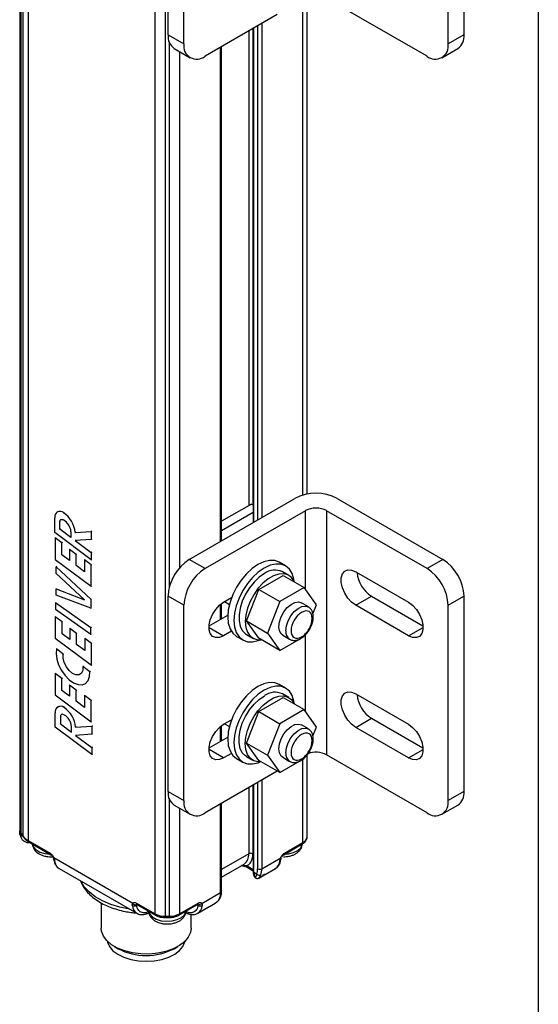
# Model space of a CAD drawing. Header units: inches. Extents: x 0.2 to 10.8, y 0.2 to 8.2.
# Tile 16 of 24: x 9.5 to 10.8, y 3.7 to 6. Entities that reach past the tile are written whole.
import ezdxf

# ---------------------------------------------------------------- set-up
doc = ezdxf.new("R2010")
doc.units = ezdxf.units.IN
doc.header["$MEASUREMENT"] = 0
doc.layers.add('TEXT', color=140, linetype='Continuous', lineweight=25)

msp = doc.modelspace()

# ---------------------------------------------------------------- linework, layer by layer
for p, q in [((9.5358, 6.8852), (9.5358, 4.1491)), ((9.5389, 4.2959), (9.5389, 6.8697)), ((9.5433, 6.8622), (9.5433, 4.1375)), ((9.5555, 6.8511), (9.5555, 4.1264)), ((9.8526, 3.955), (9.8526, 6.6796)), ((9.8773, 3.949), (9.8773, 6.6737)), ((9.8832, 6.012), (9.8832, 6.4692)), ((10.576, 6.4692), (10.576, 6.012)), ((9.9203, 5.9906), (9.9203, 6.4478)), ((10.5389, 5.9906), (10.5389, 6.4478)), ((10.199, 4.9348), (10.199, 6.0875)), ((10.2092, 4.9371), (10.2092, 6.0978)), ((10.4894, 5.962), (10.2543, 6.0977)), ((10.1389, 6.0596), (9.9698, 5.962)), ((10.1028, 6.0388), (10.1028, 4.8824)), ((10.0719, 6.0209), (10.0719, 4.9103)), ((10.0818, 6.0267), (10.0818, 4.912)), ((10.0822, 6.0269), (10.0822, 4.8705)), ((10.0843, 4.8717), (10.0843, 6.0281)), ((10.0929, 6.0331), (10.0929, 4.8767)), ((9.8832, 6.012), (9.9203, 5.9906)), ((9.8854, 5.9962), (9.8854, 4.7169)), ((10.576, 6.012), (10.5389, 5.9906)), ((9.8977, 5.9799), (9.9348, 5.9585)), ((9.9102, 5.9727), (9.9102, 4.7649)), ((10.0063, 4.8267), (10.0063, 5.9831)), ((10.0084, 4.8279), (10.0084, 5.9843)), ((10.5244, 5.9585), (10.5615, 5.9799)), ((9.9327, 4.7842), (10.1801, 4.927)), ((10.0783, 4.914), (10.0084, 4.8736)), ((10.0783, 4.914), (10.0822, 4.9117)), ((10.2791, 4.927), (10.5265, 4.7842)), ((9.6255, 4.8961), (9.6239, 4.8952)), ((9.64, 4.8947), (9.6384, 4.8937)), ((10.2049, 4.8984), (9.9698, 4.7627)), ((10.0084, 4.8522), (10.0822, 4.8948)), ((10.2049, 4.7143), (10.2049, 4.8984)), ((10.4894, 4.7627), (10.2543, 4.8984)), ((10.2543, 4.8984), (10.2543, 4.3269)), ((9.6178, 4.8476), (9.6178, 4.8815)), ((9.6298, 4.8722), (9.6314, 4.8732)), ((9.6298, 4.8554), (9.6298, 4.8722)), ((9.7032, 4.7836), (9.6178, 4.8476)), ((9.6298, 4.8554), (9.6314, 4.8563)), ((9.6559, 4.8358), (9.6298, 4.8554)), ((9.6559, 4.8489), (9.6559, 4.8358)), ((9.6656, 4.8476), (9.7032, 4.85)), ((9.6672, 4.8485), (9.6656, 4.8476)), ((9.7048, 4.8509), (9.7032, 4.85)), ((9.7032, 4.85), (9.7032, 4.831)), ((9.6186, 4.8347), (9.6201, 4.8356)), ((9.6186, 4.8347), (9.6186, 4.7845)), ((9.6343, 4.823), (9.6186, 4.8347)), ((9.6359, 4.8239), (9.6343, 4.823)), ((9.6343, 4.7949), (9.6343, 4.823)), ((9.7032, 4.831), (9.6655, 4.8286)), ((9.6655, 4.8286), (9.7032, 4.8003)), ((9.7048, 4.832), (9.7032, 4.831)), ((9.6343, 4.7949), (9.6359, 4.7958)), ((9.6523, 4.7816), (9.6343, 4.7949)), ((9.6523, 4.8076), (9.6538, 4.8085)), ((9.6523, 4.8076), (9.6523, 4.7816)), ((9.668, 4.7959), (9.6523, 4.8076)), ((9.668, 4.7959), (9.6696, 4.7968)), ((9.668, 4.7699), (9.668, 4.7959)), ((9.7048, 4.8013), (9.7032, 4.8003)), ((9.7032, 4.8003), (9.7032, 4.7836)), ((9.6186, 4.7845), (9.7033, 4.7217)), ((9.668, 4.7699), (9.6696, 4.7708)), ((9.6875, 4.7836), (9.6891, 4.7844)), ((9.6875, 4.7836), (9.6875, 4.7555)), ((9.7033, 4.7719), (9.6875, 4.7836)), ((9.7032, 4.7836), (9.7048, 4.7845)), ((9.7033, 4.7719), (9.7048, 4.7728)), ((9.7033, 4.7217), (9.7033, 4.7719)), ((9.9698, 4.7627), (9.9327, 4.7842)), ((10.1583, 4.769), (10.1436, 4.7775)), ((10.5265, 4.7842), (10.4894, 4.7627)), ((9.6212, 4.7672), (9.6228, 4.7682)), ((9.6215, 4.7511), (9.6212, 4.7672)), ((9.6212, 4.7672), (9.702, 4.691)), ((9.6879, 4.6897), (9.6215, 4.7511)), ((9.6875, 4.7555), (9.668, 4.7699)), ((10.0953, 4.714), (10.1525, 4.747)), ((10.166, 4.7468), (10.1511, 4.7554)), ((10.1525, 4.747), (10.2019, 4.7184)), ((10.3224, 4.7556), (10.4461, 4.6841)), ((9.6212, 4.7155), (9.6228, 4.7164)), ((9.6212, 4.7008), (9.6212, 4.7155)), ((9.6212, 4.7155), (9.6879, 4.6897)), ((9.7033, 4.7217), (9.7048, 4.7226)), ((10.0667, 4.6404), (10.0953, 4.714)), ((10.0953, 4.714), (10.1448, 4.6855)), ((10.2019, 4.7184), (10.1448, 4.6855)), ((10.2305, 4.6778), (10.2019, 4.7184)), ((9.6196, 4.6827), (9.6212, 4.6836)), ((9.702, 4.6239), (9.6196, 4.6827)), ((9.6196, 4.6827), (9.6196, 4.6679)), ((9.702, 4.6703), (9.6212, 4.7008)), ((9.702, 4.691), (9.7036, 4.6919)), ((9.702, 4.691), (9.702, 4.6703)), ((9.9203, 4.677), (9.8832, 4.6984)), ((9.8832, 4.2412), (9.8832, 4.6984)), ((10.0063, 4.6445), (10.0063, 4.6795)), ((10.0084, 4.6457), (10.0084, 4.6811)), ((10.0131, 4.6841), (10.0318, 4.6949)), ((10.0154, 4.6855), (10.0267, 4.6789)), ((10.1448, 4.6855), (10.1162, 4.6118)), ((10.1888, 4.6847), (10.1952, 4.6827)), ((10.2116, 4.6733), (10.1952, 4.6827)), ((10.3224, 4.677), (10.3595, 4.6984)), ((10.3595, 4.6984), (10.48, 4.6289)), ((10.5389, 4.677), (10.576, 4.6984)), ((10.576, 4.6984), (10.576, 4.2412)), ((9.6196, 4.6679), (9.702, 4.6091)), ((9.702, 4.6703), (9.7036, 4.6712)), ((9.9203, 4.2198), (9.9203, 4.677)), ((10.2224, 4.6568), (10.2305, 4.6778)), ((10.4461, 4.6056), (10.3224, 4.677)), ((10.5389, 4.2198), (10.5389, 4.677)), ((9.6191, 4.65), (9.6201, 4.6506)), ((9.6191, 4.65), (9.6191, 4.5999)), ((9.6349, 4.6383), (9.6191, 4.65)), ((9.6359, 4.6389), (9.6349, 4.6383)), ((9.6349, 4.6102), (9.6349, 4.6383)), ((9.9792, 4.6289), (10.0229, 4.6541)), ((10.0667, 4.6404), (10.1162, 4.6118)), ((10.0953, 4.5997), (10.0667, 4.6404)), ((9.6349, 4.6102), (9.6359, 4.6108)), ((9.6528, 4.5969), (9.6349, 4.6102)), ((9.6528, 4.6229), (9.6538, 4.6235)), ((9.6528, 4.6229), (9.6528, 4.5969)), ((9.6685, 4.6112), (9.6528, 4.6229)), ((9.6685, 4.6112), (9.6696, 4.6118)), ((9.6685, 4.5852), (9.6685, 4.6112)), ((9.7036, 4.6248), (9.702, 4.6239)), ((9.702, 4.6091), (9.702, 4.6239)), ((9.702, 4.6091), (9.7036, 4.61)), ((9.979, 4.6252), (10.0131, 4.6056)), ((10.0314, 4.6161), (10.0131, 4.6056)), ((10.0665, 4.6088), (10.0813, 4.6002)), ((10.1162, 4.6118), (10.1448, 4.5712)), ((10.4461, 4.6056), (10.4801, 4.6252)), ((9.6191, 4.5999), (9.7038, 4.537)), ((9.6685, 4.5852), (9.6696, 4.5858)), ((9.6881, 4.5989), (9.6891, 4.5994)), ((9.6881, 4.5989), (9.6881, 4.5708)), ((9.7038, 4.5872), (9.6881, 4.5989)), ((9.7038, 4.5872), (9.7048, 4.5878)), ((9.7038, 4.537), (9.7038, 4.5872)), ((10.0436, 4.6042), (10.0582, 4.5958)), ((10.1448, 4.5712), (10.0953, 4.5997)), ((10.1448, 4.5712), (10.191, 4.5978)), ((10.1515, 4.6069), (10.1678, 4.5975)), ((10.1971, 4.6013), (10.2019, 4.6041)), ((10.2049, 4.4285), (10.2049, 4.6078)), ((9.6219, 4.5752), (9.6235, 4.5761)), ((9.6377, 4.5624), (9.6219, 4.5752)), ((9.6377, 4.5624), (9.6393, 4.5633)), ((9.6881, 4.5708), (9.6685, 4.5852)), ((9.6186, 4.5172), (9.6201, 4.5181)), ((9.6186, 4.5172), (9.6186, 4.4671)), ((9.6343, 4.5055), (9.6186, 4.5172)), ((9.6854, 4.5343), (9.6838, 4.5334)), ((9.7002, 4.5216), (9.6838, 4.5334)), ((9.7002, 4.5216), (9.7018, 4.5225)), ((9.7038, 4.537), (9.7048, 4.5376)), ((9.6359, 4.5064), (9.6343, 4.5055)), ((9.6343, 4.4774), (9.6343, 4.5055)), ((9.6886, 4.4934), (9.6902, 4.4943)), ((9.6343, 4.4774), (9.6359, 4.4783)), ((9.6523, 4.4641), (9.6343, 4.4774)), ((9.6523, 4.4901), (9.6538, 4.491)), ((9.6523, 4.4901), (9.6523, 4.4641)), ((9.668, 4.4784), (9.6523, 4.4901)), ((9.668, 4.4784), (9.6696, 4.4793)), ((9.668, 4.4525), (9.668, 4.4784)), ((10.1583, 4.4833), (10.1436, 4.4917)), ((9.6186, 4.4671), (9.7033, 4.4042)), ((9.668, 4.4525), (9.6696, 4.4533)), ((9.6875, 4.438), (9.668, 4.4525)), ((9.6875, 4.4661), (9.6891, 4.467)), ((9.6875, 4.4661), (9.6875, 4.438)), ((9.7033, 4.4544), (9.6875, 4.4661)), ((9.7033, 4.4544), (9.7048, 4.4553)), ((9.7033, 4.4042), (9.7033, 4.4544)), ((10.0953, 4.4283), (10.1525, 4.4613)), ((10.166, 4.4611), (10.1511, 4.4696)), ((10.1525, 4.4613), (10.2019, 4.4327)), ((10.3224, 4.4698), (10.4461, 4.3984)), ((9.619, 4.3915), (9.619, 4.4255)), ((9.6267, 4.44), (9.6251, 4.4391)), ((9.6412, 4.4386), (9.6396, 4.4377)), ((10.0667, 4.3546), (10.0953, 4.4283)), ((10.0953, 4.4283), (10.1448, 4.3997)), ((10.2019, 4.4327), (10.1448, 4.3997)), ((10.2305, 4.392), (10.2019, 4.4327)), ((9.631, 4.4162), (9.6326, 4.4171)), ((9.631, 4.4162), (9.631, 4.3993)), ((9.7033, 4.4042), (9.7048, 4.4051)), ((10.0131, 4.3984), (10.0318, 4.4092)), ((10.3224, 4.3912), (10.3595, 4.4127)), ((10.3595, 4.4127), (10.48, 4.3431)), ((9.7043, 4.3275), (9.619, 4.3915)), ((9.631, 4.3993), (9.6326, 4.4003)), ((9.631, 4.3993), (9.6571, 4.3797)), ((9.6571, 4.3797), (9.6571, 4.3928)), ((9.6667, 4.3915), (9.7043, 4.3939)), ((9.6683, 4.3925), (9.6667, 4.3915)), ((9.7059, 4.3949), (9.7043, 4.3939)), ((9.7043, 4.3939), (9.7043, 4.375)), ((10.0063, 4.3588), (10.0063, 4.3937)), ((10.0084, 4.3599), (10.0084, 4.3953)), ((10.0154, 4.3997), (10.0267, 4.3932)), ((10.1448, 4.3997), (10.1162, 4.3261)), ((10.1888, 4.3989), (10.1952, 4.3969)), ((10.2116, 4.3875), (10.1952, 4.3969)), ((10.2224, 4.3711), (10.2305, 4.392)), ((10.4461, 4.3198), (10.3224, 4.3912)), ((9.7043, 4.375), (9.6667, 4.3726)), ((9.6667, 4.3726), (9.7043, 4.3443)), ((9.7059, 4.3759), (9.7043, 4.375)), ((9.9792, 4.3431), (10.0229, 4.3684)), ((9.7059, 4.3452), (9.7043, 4.3443)), ((9.7043, 4.3443), (9.7043, 4.3275)), ((10.0131, 4.3198), (9.979, 4.3394)), ((10.0667, 4.3546), (10.1162, 4.3261)), ((10.0953, 4.314), (10.0667, 4.3546)), ((10.4461, 4.3198), (10.4801, 4.3394)), ((9.7059, 4.3284), (9.7043, 4.3275)), ((10.0314, 4.3304), (10.0131, 4.3198)), ((10.0436, 4.3185), (10.0582, 4.31)), ((10.0665, 4.323), (10.0813, 4.3144)), ((10.1448, 4.2854), (10.0953, 4.314)), ((10.1162, 4.3261), (10.1448, 4.2854)), ((10.1448, 4.2854), (10.191, 4.3121)), ((10.1515, 4.3212), (10.1678, 4.3117)), ((10.1971, 4.3156), (10.2019, 4.3184)), ((10.199, 4.1217), (10.199, 4.3167)), ((10.2092, 4.136), (10.2092, 4.327)), ((10.4894, 4.1912), (10.2543, 4.3269)), ((9.5389, 4.1439), (9.5389, 4.2959)), ((10.1389, 4.2888), (9.9698, 4.1912)), ((10.1028, 4.268), (10.1028, 4.0605)), ((9.8832, 4.2412), (9.9203, 4.2198)), ((10.0719, 4.2502), (10.0719, 4.0955)), ((10.0818, 4.2559), (10.0818, 4.0955)), ((10.0822, 4.2561), (10.0822, 4.054)), ((10.0843, 4.0512), (10.0843, 4.2573)), ((10.0929, 4.2623), (10.0929, 4.0605)), ((10.576, 4.2412), (10.5389, 4.2198)), ((9.8854, 4.2254), (9.8854, 3.949)), ((9.8977, 4.2092), (9.9348, 4.1878)), ((9.9102, 4.202), (9.9102, 3.955)), ((10.0063, 4.0048), (10.0063, 4.2123)), ((10.0084, 4.0076), (10.0084, 4.2135)), ((10.5244, 4.1878), (10.5615, 4.2092)), ((9.5364, 4.1446), (9.5361, 4.1491)), ((9.5406, 4.1419), (9.5433, 4.1375)), ((9.5412, 4.1395), (9.544, 4.1351)), ((9.5555, 4.1264), (9.6073, 4.0965)), ((9.557, 4.1232), (9.6088, 4.0933)), ((10.154, 4.0933), (10.1975, 4.1185)), ((10.1554, 4.0965), (10.199, 4.1217)), ((9.8004, 3.9794), (9.6159, 4.0859)), ((10.0719, 4.0955), (10.0084, 4.0588)), ((10.1028, 4.0605), (10.1469, 4.0859)), ((9.6281, 4.0611), (9.81, 3.9561)), ((10.0084, 4.041), (10.061, 4.0714)), ((10.0554, 4.0682), (10.0684, 4.0637)), ((10.0668, 4.067), (10.0559, 4.0689)), ((10.0822, 4.0581), (10.0668, 4.067)), ((10.0683, 4.0638), (10.0822, 4.0557)), ((10.1104, 4.0471), (10.1347, 4.0611)), ((10.0905, 4.0476), (10.0843, 4.0512)), ((10.0952, 4.0383), (10.1076, 4.0455)), ((10.0953, 4.0384), (10.0952, 4.0383)), ((10.0953, 4.0384), (10.1077, 4.0456)), ((10.1077, 4.0456), (10.1076, 4.0455)), ((9.9623, 3.9794), (10.0063, 4.0048)), ((9.7269, 3.9804), (9.7269, 3.9212)), ((9.809, 3.9801), (9.8526, 3.955)), ((9.8094, 3.9746), (9.8119, 3.9761)), ((9.8096, 3.9769), (9.8099, 3.9772)), ((9.8104, 3.9769), (9.854, 3.9518)), ((9.9087, 3.9518), (9.9523, 3.9769)), ((9.9102, 3.955), (9.9537, 3.9801)), ((9.9508, 3.9761), (9.9534, 3.9746)), ((9.9528, 3.9772), (9.9531, 3.9769)), ((9.9528, 3.9561), (9.977, 3.9701)), ((9.9814, 3.9726), (9.9937, 3.9798)), ((9.9815, 3.9727), (9.9939, 3.9798)), ((9.9937, 3.9798), (9.9939, 3.9798)), ((9.81, 3.9561), (9.8092, 3.9565)), ((9.8319, 3.9557), (9.8403, 3.9561)), ((9.8854, 3.949), (9.8773, 3.949)), ((9.8773, 3.9461), (9.8773, 3.949)), ((9.8773, 3.9461), (9.8854, 3.9461)), ((9.8854, 3.9461), (9.8854, 3.949)), ((9.9369, 3.9212), (9.9369, 3.9535)), ((9.7576, 3.8783), (9.7663, 3.8733)), ((9.8975, 3.8733), (9.9061, 3.8783)), ((9.9227, 3.889), (9.9232, 3.8913))]:
    msp.add_line(p, q)
at = {"flags": 128}
for points in [[(9.6298, 4.8722), (9.6299, 4.8737), (9.6302, 4.875), (9.6308, 4.8761), (9.6315, 4.877), (9.6324, 4.8776), (9.6335, 4.8779), (9.6346, 4.8779), (9.6359, 4.8777)], [(10.1436, 4.7775), (10.1329, 4.7815), (10.1207, 4.7819), (10.1074, 4.7789), (10.0936, 4.7725), (10.0798, 4.763), (10.0665, 4.7507), (10.0543, 4.7361), (10.0436, 4.7197), (10.0348, 4.7023), (10.0282, 4.6844), (10.0242, 4.6667), (10.0229, 4.65), (10.0242, 4.6349), (10.0282, 4.6219), (10.0348, 4.6115), (10.0436, 4.6042), (10.0436, 4.6042)], [(10.1784, 4.733), (10.1776, 4.7384), (10.1736, 4.7514), (10.1671, 4.7617), (10.1583, 4.769), (10.1475, 4.773), (10.1353, 4.7735), (10.122, 4.7705), (10.1082, 4.7641), (10.0944, 4.7545), (10.0812, 4.7422), (10.0689, 4.7276), (10.0582, 4.7113), (10.0494, 4.6938), (10.0429, 4.6759), (10.0389, 4.6583), (10.0375, 4.6416)], [(10.1088, 4.7512), (10.0963, 4.7425), (10.0844, 4.7312), (10.0736, 4.7177), (10.0643, 4.7027), (10.0569, 4.6867), (10.0519, 4.6706), (10.0493, 4.6549), (10.0493, 4.6405), (10.0519, 4.6279), (10.0569, 4.6176), (10.0643, 4.6102), (10.0665, 4.6088)], [(10.1791, 4.7317), (10.1783, 4.7332), (10.1721, 4.7421), (10.1637, 4.748), (10.1536, 4.7506), (10.1422, 4.7499), (10.1299, 4.7458), (10.1174, 4.7386), (10.1052, 4.7286), (10.0937, 4.7161), (10.0836, 4.7017), (10.0752, 4.6862), (10.069, 4.67), (10.0651, 4.6541), (10.0638, 4.6389)], [(10.3224, 4.677), (10.3128, 4.6841), (10.304, 4.6938), (10.2967, 4.7054), (10.2914, 4.7178), (10.2887, 4.7301), (10.2887, 4.7413), (10.2914, 4.7505), (10.2967, 4.7568), (10.304, 4.7599), (10.3128, 4.7595), (10.3224, 4.7556)], [(10.0131, 4.6056), (10.0035, 4.6016), (9.9947, 4.6012), (9.9874, 4.6043), (9.9821, 4.6107), (9.9794, 4.6198), (9.9794, 4.631), (9.9821, 4.6433), (9.9874, 4.6557), (9.9947, 4.6673), (10.0035, 4.677), (10.0131, 4.6841)], [(10.1515, 4.6069), (10.1478, 4.6099), (10.1438, 4.6172), (10.1424, 4.6269), (10.1438, 4.6383), (10.1478, 4.6502), (10.1541, 4.6616), (10.1621, 4.6715), (10.1711, 4.6791), (10.1803, 4.6836), (10.1888, 4.6847)], [(10.4461, 4.6841), (10.4557, 4.677), (10.4645, 4.6673), (10.4718, 4.6557), (10.4771, 4.6433), (10.4798, 4.631), (10.4798, 4.6198), (10.4771, 4.6107), (10.4718, 4.6043), (10.4645, 4.6012), (10.4557, 4.6016), (10.4461, 4.6056)], [(10.1588, 4.6175), (10.1601, 4.6288), (10.1641, 4.6407), (10.1704, 4.6522), (10.1784, 4.6621), (10.1874, 4.6697), (10.1966, 4.6742), (10.2052, 4.6752), (10.2116, 4.6732)], [(10.0375, 4.6416), (10.0389, 4.6264), (10.0429, 4.6134), (10.0494, 4.6031), (10.0582, 4.5958), (10.0689, 4.5918), (10.0812, 4.5913), (10.0944, 4.5943), (10.0991, 4.5961)], [(10.0638, 4.6389), (10.0651, 4.6253), (10.069, 4.6138), (10.0752, 4.6049), (10.0836, 4.599), (10.0937, 4.5964), (10.101, 4.5964)], [(9.6219, 4.5752), (9.6208, 4.5638), (9.6225, 4.5509), (9.6268, 4.5374), (9.6334, 4.5243), (9.6419, 4.5123), (9.6517, 4.5025), (9.6621, 4.4953), (9.6724, 4.4914), (9.6819, 4.4911), (9.6899, 4.4942), (9.6959, 4.5007), (9.6994, 4.51), (9.7002, 4.5216)], [(9.6838, 4.5334), (9.6833, 4.5245), (9.6802, 4.5178), (9.6747, 4.5142), (9.6675, 4.5141), (9.6596, 4.5175), (9.6518, 4.524), (9.645, 4.5329), (9.64, 4.543), (9.6375, 4.5533), (9.6377, 4.5624)], [(10.1436, 4.4917), (10.1329, 4.4957), (10.1207, 4.4962), (10.1074, 4.4932), (10.0936, 4.4868), (10.0798, 4.4772), (10.0665, 4.4649), (10.0543, 4.4503), (10.0436, 4.434), (10.0348, 4.4165), (10.0282, 4.3986), (10.0242, 4.381), (10.0229, 4.3643), (10.0242, 4.3491), (10.0282, 4.3361), (10.0348, 4.3258), (10.0436, 4.3185), (10.0436, 4.3185)], [(10.1785, 4.4462), (10.1776, 4.4526), (10.1736, 4.4656), (10.1671, 4.476), (10.1583, 4.4833), (10.1475, 4.4873), (10.1353, 4.4877), (10.122, 4.4847), (10.1082, 4.4783), (10.0944, 4.4688), (10.0812, 4.4565), (10.0689, 4.4419), (10.0582, 4.4255), (10.0494, 4.4081), (10.0429, 4.3902), (10.0389, 4.3725), (10.0375, 4.3558)], [(10.3224, 4.3912), (10.3128, 4.3984), (10.304, 4.4081), (10.2967, 4.4196), (10.2914, 4.4321), (10.2887, 4.4444), (10.2887, 4.4556), (10.2914, 4.4647), (10.2967, 4.4711), (10.304, 4.4742), (10.3128, 4.4738), (10.3224, 4.4698)], [(10.0665, 4.323), (10.0643, 4.3244), (10.0569, 4.3318), (10.0519, 4.3421), (10.0493, 4.3547), (10.0493, 4.3692), (10.0519, 4.3848), (10.0569, 4.401), (10.0643, 4.4169), (10.0736, 4.4319), (10.0844, 4.4454), (10.0963, 4.4568), (10.1088, 4.4654)], [(10.0638, 4.3532), (10.0651, 4.3683), (10.069, 4.3843), (10.0752, 4.4004), (10.0836, 4.416), (10.0937, 4.4303), (10.1052, 4.4428), (10.1174, 4.4529), (10.1299, 4.4601), (10.1422, 4.4642), (10.1536, 4.4649), (10.1637, 4.4622), (10.1721, 4.4563), (10.1783, 4.4474), (10.1791, 4.4459)], [(9.6371, 4.4216), (9.6358, 4.4219), (9.6347, 4.4218), (9.6336, 4.4215), (9.6327, 4.4209), (9.632, 4.42), (9.6314, 4.4189), (9.6311, 4.4176), (9.631, 4.4162)], [(10.0131, 4.3198), (10.0035, 4.3159), (9.9947, 4.3154), (9.9874, 4.3185), (9.9821, 4.3249), (9.9794, 4.3341), (9.9794, 4.3452), (9.9821, 4.3575), (9.9874, 4.37), (9.9947, 4.3815), (10.0035, 4.3913), (10.0131, 4.3984)], [(10.1515, 4.3212), (10.1478, 4.3242), (10.1438, 4.3315), (10.1424, 4.3412), (10.1438, 4.3525), (10.1478, 4.3644), (10.1541, 4.3758), (10.1621, 4.3858), (10.1711, 4.3933), (10.1803, 4.3978), (10.1888, 4.3989)], [(10.1588, 4.3318), (10.1601, 4.3431), (10.1641, 4.355), (10.1704, 4.3664), (10.1784, 4.3764), (10.1874, 4.3839), (10.1966, 4.3884), (10.2052, 4.3895), (10.2116, 4.3875)], [(10.4461, 4.3984), (10.4557, 4.3913), (10.4645, 4.3815), (10.4718, 4.37), (10.4771, 4.3575), (10.4798, 4.3452), (10.4798, 4.3341), (10.4771, 4.3249), (10.4718, 4.3185), (10.4645, 4.3154), (10.4557, 4.3159), (10.4461, 4.3198)], [(10.0375, 4.3558), (10.0389, 4.3407), (10.0429, 4.3277), (10.0494, 4.3173), (10.0582, 4.31), (10.0689, 4.306), (10.0812, 4.3056), (10.0944, 4.3086), (10.0991, 4.3104)], [(10.101, 4.3107), (10.0937, 4.3106), (10.0836, 4.3133), (10.0752, 4.3192), (10.069, 4.3281), (10.0651, 4.3396), (10.0638, 4.3532)], [(9.5655, 4.1183), (9.5679, 4.1113), (9.574, 4.1047), (9.5832, 4.0994), (9.5947, 4.0958), (9.6068, 4.0945)], [(10.1559, 4.0945), (10.1649, 4.0953), (10.1768, 4.0983), (10.1867, 4.1032), (10.1937, 4.1096), (10.197, 4.1169), (10.1973, 4.1183)], [(9.7929, 3.9659), (9.7702, 3.9704), (9.7488, 3.9768), (9.7294, 3.985), (9.7123, 3.9949), (9.6981, 4.0061), (9.687, 4.0184), (9.6793, 4.0315)], [(9.8377, 3.9612), (9.8401, 3.9542), (9.8462, 3.9475), (9.8554, 3.9422), (9.8669, 3.9387), (9.8797, 3.9373), (9.8927, 3.9381), (9.9046, 3.9412), (9.9145, 3.9461), (9.9215, 3.9524), (9.9248, 3.9597), (9.925, 3.9612)], [(9.9369, 3.9212), (9.9354, 3.9111), (9.9302, 3.9), (9.9215, 3.8896), (9.9096, 3.8804), (9.8948, 3.8726), (9.8777, 3.8666), (9.859, 3.8626), (9.8394, 3.8607), (9.8194, 3.861), (9.7999, 3.8634), (9.7816, 3.868), (9.765, 3.8744), (9.7509, 3.8826), (9.7397, 3.8921), (9.7319, 3.9027), (9.7276, 3.914), (9.7269, 3.9212)], [(9.7405, 3.8913), (9.7411, 3.8886), (9.7459, 3.8783), (9.7541, 3.8686), (9.7655, 3.8602), (9.7797, 3.8532), (9.796, 3.8481), (9.8137, 3.8449), (9.8322, 3.8438), (9.8507, 3.845), (9.8684, 3.8482), (9.8846, 3.8534), (9.8987, 3.8605), (9.91, 3.869), (9.9181, 3.8786), (9.9227, 3.889)]]:
    msp.add_lwpolyline(points, dxfattribs=at)
for centre, radius, start, end in [((9.9175, 6.0082), 0.0345, 173.7012, 234.9867), ((10.5427, 6.0078), 0.0336, 304.0564, 7.2558), ((9.9504, 5.9857), 0.0306, 170.786, 309.2033), ((10.5087, 5.9857), 0.0306, 230.7967, 9.214), ((10.2296, 4.8315), 0.1076, 62.6097, 117.3903), ((9.6304, 4.8838), 0.0128, 50.9948, 190.4042), ((9.6036, 4.8422), 0.0622, 4.9786, 55.9382), ((10.2296, 4.8507), 0.0538, 62.6097, 117.3903), ((9.6276, 4.8545), 0.0246, 34.9411, 70.4157), ((9.624, 4.8473), 0.0319, 2.7498, 41.7415), ((9.9906, 4.6935), 0.1076, 122.6055, 177.3945), ((10.4686, 4.6935), 0.1076, 2.6055, 57.3945), ((10.0277, 4.6721), 0.1076, 122.6055, 177.3945), ((10.1335, 4.7171), 0.0421, 65.3276, 125.9828), ((10.3987, 4.7604), 0.0734, 185.2777, 237.7294), ((10.4315, 4.6721), 0.1076, 2.6055, 57.3945), ((10.1802, 4.6151), 0.0216, 173.6059, 234.1962), ((10.1335, 4.4314), 0.0421, 65.3276, 125.9828), ((10.3987, 4.4747), 0.0734, 185.2777, 237.7294), ((9.6316, 4.4278), 0.0128, 50.9948, 190.4042), ((9.6048, 4.3861), 0.0622, 4.9786, 55.9382), ((9.6288, 4.3984), 0.0246, 34.9411, 70.4157), ((9.6252, 4.3913), 0.0319, 2.7498, 41.7415), ((10.2294, 4.2781), 0.0549, 62.9549, 110.2128), ((10.1802, 4.3294), 0.0216, 173.6059, 234.1962), ((9.9175, 4.2374), 0.0345, 173.7012, 234.9867), ((10.5427, 4.237), 0.0336, 304.0564, 7.2558), ((9.9504, 4.2149), 0.0306, 170.786, 309.2033), ((10.5087, 4.2149), 0.0306, 230.7967, 9.214), ((9.5449, 4.1418), 0.00434, 179.2532, 211.9482), ((9.572, 4.1569), 0.0347, 214.0652, 241.5715), ((9.5477, 4.1374), 0.00433, 179.2489, 212.2543), ((9.5589, 4.126), 0.00336, 172.7442, 235.9436), ((10.1917, 4.1377), 0.0176, 294.3747, 354.3053), ((10.1956, 4.1213), 0.00345, 305.0133, 6.2987), ((9.6106, 4.0961), 0.00335, 172.7199, 236.1872), ((9.6406, 4.0804), 0.0231, 184.0727, 236.9707), ((10.0462, 4.0926), 0.0259, 305.0133, 6.2988), ((10.0769, 4.0859), 0.0108, 62.6097, 117.3903), ((10.1221, 4.0804), 0.0231, 303.0293, 355.9273), ((10.152, 4.0962), 0.00345, 304.9099, 6.3081), ((10.0979, 4.07), 0.0108, 242.6097, 297.3903), ((10.067, 4.0597), 0.0359, 336.9586, 1.2561), ((10.0857, 4.0544), 0.00352, 185.6948, 245.6253), ((9.9704, 4.004), 0.0359, 336.9586, 1.2561), ((10.0049, 4.008), 0.00352, 294.3747, 354.3052), ((9.8228, 3.9755), 0.0233, 184.2352, 234.5343), ((9.8124, 3.9797), 0.00345, 173.7013, 234.9867), ((9.9504, 3.9797), 0.00336, 304.0563, 7.2557), ((9.9402, 3.9754), 0.0231, 303.0293, 355.9273), ((9.856, 3.9546), 0.00344, 173.6507, 235.5429), ((9.8763, 3.9995), 0.0505, 241.9597, 271.1442), ((9.8864, 3.9995), 0.0505, 268.8559, 298.0402), ((9.9069, 3.9545), 0.00334, 303.2586, 7.3354), ((9.8319, 3.9997), 0.1424, 242.5738, 297.4316)]:
    msp.add_arc(centre, radius, start, end)
for points, knots in [([(10.1711, 4.6175), (10.1711, 4.6251), (10.1737, 4.6339), (10.183, 4.6499), (10.1893, 4.6566), (10.2024, 4.6642), (10.2087, 4.6648), (10.218, 4.6594), (10.2206, 4.6537), (10.2206, 4.6385), (10.218, 4.6297), (10.2087, 4.6137), (10.2024, 4.607), (10.1893, 4.5994), (10.183, 4.5988), (10.1737, 4.6042), (10.1711, 4.6099), (10.1711, 4.6175)], [0, 0, 0, 0, 0.125, 0.125, 0.25, 0.25, 0.375, 0.375, 0.5, 0.5, 0.625, 0.625, 0.75, 0.75, 0.875, 0.875, 1, 1, 1, 1]), ([(10.2148, 4.6209), (10.2167, 4.6247), (10.2194, 4.6299), (10.2217, 4.6377), (10.223, 4.6441), (10.2234, 4.6514), (10.2224, 4.6584), (10.2199, 4.665), (10.2162, 4.6703), (10.2128, 4.6722), (10.2114, 4.6729)], [0, 0, 0, 0, 0.191954, 0.26573, 0.386663, 0.508591, 0.637595, 0.77084, 0.908802, 1, 1, 1, 1]), ([(10.1676, 4.598), (10.1685, 4.5974), (10.1716, 4.5952), (10.1781, 4.5943), (10.1859, 4.5954), (10.1932, 4.5985), (10.1994, 4.6026), (10.2046, 4.6074), (10.2099, 4.6132), (10.2129, 4.618), (10.2148, 4.6209)], [0, 0, 0, 0, 0.0633019, 0.2151529, 0.368179, 0.5063196, 0.6392853, 0.7402136, 0.8473454, 1, 1, 1, 1]), ([(10.1711, 4.3318), (10.1711, 4.3393), (10.1737, 4.3481), (10.183, 4.3642), (10.1893, 4.3708), (10.2024, 4.3784), (10.2087, 4.379), (10.218, 4.3737), (10.2206, 4.3679), (10.2206, 4.3528), (10.218, 4.344), (10.2087, 4.3279), (10.2024, 4.3213), (10.1893, 4.3137), (10.183, 4.3131), (10.1737, 4.3184), (10.1711, 4.3242), (10.1711, 4.3318)], [0, 0, 0, 0, 0.125, 0.125, 0.25, 0.25, 0.375, 0.375, 0.5, 0.5, 0.625, 0.625, 0.75, 0.75, 0.875, 0.875, 1, 1, 1, 1]), ([(10.2148, 4.3351), (10.2167, 4.3389), (10.2194, 4.3441), (10.2217, 4.352), (10.223, 4.3584), (10.2234, 4.3656), (10.2224, 4.3727), (10.2199, 4.3792), (10.2162, 4.3845), (10.2128, 4.3864), (10.2114, 4.3872)], [0, 0, 0, 0, 0.191954, 0.26573, 0.386663, 0.508591, 0.637595, 0.77084, 0.908802, 1, 1, 1, 1]), ([(10.1676, 4.3122), (10.1685, 4.3116), (10.1716, 4.3095), (10.1781, 4.3086), (10.1859, 4.3096), (10.1932, 4.3127), (10.1994, 4.3169), (10.2046, 4.3216), (10.2099, 4.3274), (10.2129, 4.3323), (10.2148, 4.3351)], [0, 0, 0, 0, 0.0633019, 0.2151529, 0.368179, 0.5063196, 0.6392853, 0.7402136, 0.8473454, 1, 1, 1, 1]), ([(9.5362, 4.1497), (9.536, 4.1473), (9.5358, 4.1439), (9.5365, 4.1407), (9.5367, 4.1398)], [0, 0, 0, 0, 0.7223119, 1, 1, 1, 1]), ([(9.5362, 4.1426), (9.5362, 4.1429), (9.5362, 4.1434), (9.5362, 4.144), (9.5363, 4.1444), (9.5364, 4.1446)], [0, 0, 0, 0, 0.329852, 0.659859, 1, 1, 1, 1]), ([(9.5366, 4.1399), (9.5365, 4.1402), (9.5364, 4.1409), (9.5363, 4.1418), (9.5362, 4.1423), (9.5362, 4.1426)], [0, 0, 0, 0, 0.33401, 0.662971, 1, 1, 1, 1]), ([(9.5364, 4.1446), (9.5364, 4.1447), (9.5365, 4.1449), (9.5367, 4.1451), (9.5369, 4.1452), (9.5373, 4.1452), (9.5379, 4.1448), (9.5386, 4.1442), (9.5389, 4.1439)], [0, 0, 0, 0, 0.113977, 0.230293, 0.349795, 0.473261, 0.735043, 1, 1, 1, 1]), ([(9.5411, 4.139), (9.541, 4.139), (9.5402, 4.1392), (9.539, 4.14), (9.5376, 4.1414), (9.5367, 4.143), (9.5365, 4.1441), (9.5364, 4.1446)], [0, 0, 0, 0, 0.047715, 0.304306, 0.5539805, 0.7878001, 1, 1, 1, 1]), ([(9.5432, 4.1363), (9.5432, 4.1363), (9.5425, 4.1362), (9.5412, 4.1363), (9.5394, 4.1367), (9.538, 4.1375), (9.537, 4.1386), (9.5367, 4.1395), (9.5366, 4.1399)], [0, 0, 0, 0, 0.012962, 0.21037, 0.407777, 0.605185, 0.802592, 1, 1, 1, 1]), ([(9.5367, 4.1398), (9.5367, 4.1395), (9.537, 4.1368), (9.5389, 4.1323), (9.5429, 4.1267), (9.549, 4.1229), (9.5546, 4.1214), (9.5578, 4.122), (9.5585, 4.1221)], [0, 0, 0, 0, 0.02962, 0.238552, 0.455866, 0.691193, 0.936736, 1, 1, 1, 1]), ([(9.5389, 4.1439), (9.5391, 4.1437), (9.5395, 4.1434), (9.54, 4.1427), (9.5404, 4.1421), (9.5406, 4.1419)], [0, 0, 0, 0, 0.332943, 0.665237, 1, 1, 1, 1]), ([(9.5412, 4.1398), (9.5411, 4.1399), (9.5405, 4.1403), (9.5398, 4.1412), (9.5392, 4.1425), (9.539, 4.1434), (9.5389, 4.1439)], [0, 0, 0, 0, 0.122658, 0.424405, 0.719072, 1, 1, 1, 1]), ([(9.5441, 4.1352), (9.5456, 4.1331), (9.5487, 4.1289), (9.5535, 4.1251), (9.5566, 4.1235), (9.5571, 4.1233)], [0, 0, 0, 0, 0.462046, 0.92493, 1, 1, 1, 1]), ([(10.1974, 4.1186), (10.1985, 4.1192), (10.2016, 4.1209), (10.2053, 4.1247), (10.2086, 4.1299), (10.209, 4.134), (10.2092, 4.136)], [0, 0, 0, 0, 0.159012, 0.433407, 0.7185, 1, 1, 1, 1]), ([(9.5658, 4.1197), (9.5657, 4.1181), (9.5656, 4.1137), (9.5686, 4.1067), (9.574, 4.1), (9.5808, 4.0951), (9.5876, 4.0919), (9.5945, 4.0898), (9.6016, 4.0886), (9.608, 4.088), (9.6118, 4.0885), (9.6131, 4.0886)], [0, 0, 0, 0, 0.076637, 0.220006, 0.367629, 0.506364, 0.625923, 0.722027, 0.832171, 0.942209, 1, 1, 1, 1]), ([(10.1536, 4.0883), (10.1577, 4.0885), (10.1635, 4.0888), (10.1715, 4.0908), (10.1778, 4.093), (10.1844, 4.0967), (10.1903, 4.1016), (10.1947, 4.108), (10.1973, 4.1144), (10.197, 4.1184), (10.1969, 4.1198)], [0, 0, 0, 0, 0.191534, 0.266282, 0.389376, 0.514708, 0.648328, 0.785873, 0.927503, 1, 1, 1, 1]), ([(9.6073, 4.0965), (9.6077, 4.0963), (9.6083, 4.0959), (9.6094, 4.0951), (9.6104, 4.0942), (9.6113, 4.0933), (9.6127, 4.0916), (9.6144, 4.0892), (9.6154, 4.087), (9.6159, 4.0859)], [0, 0, 0, 0, 0.100742, 0.200056, 0.299052, 0.39885, 0.500544, 0.749527, 1, 1, 1, 1]), ([(9.6088, 4.0933), (9.6088, 4.0933), (9.6091, 4.0932), (9.6098, 4.0926), (9.6109, 4.0916), (9.6121, 4.0903), (9.6128, 4.0891), (9.6132, 4.0885)], [0, 0, 0, 0, 0.014753, 0.274857, 0.481333, 0.708578, 1, 1, 1, 1]), ([(9.6143, 4.0863), (9.6146, 4.0854), (9.6152, 4.0837), (9.6155, 4.0823), (9.6156, 4.0816)], [0, 0, 0, 0, 0.498163, 1, 1, 1, 1]), ([(9.6159, 4.0859), (9.6154, 4.0859), (9.6145, 4.0858), (9.6144, 4.0862), (9.6144, 4.0863)], [0, 0, 0, 0, 0.574107, 1, 1, 1, 1]), ([(9.6176, 4.0788), (9.6171, 4.0792), (9.6159, 4.08), (9.6157, 4.0811), (9.6157, 4.0816)], [0, 0, 0, 0, 0.536554, 1, 1, 1, 1]), ([(9.6157, 4.0815), (9.6161, 4.0794), (9.6169, 4.0747), (9.62, 4.0685), (9.624, 4.0634), (9.6275, 4.0617), (9.6288, 4.0611)], [0, 0, 0, 0, 0.234152, 0.524858, 0.827937, 1, 1, 1, 1]), ([(9.6159, 4.0859), (9.6161, 4.0854), (9.6164, 4.0844), (9.6168, 4.0829), (9.6172, 4.0815), (9.6174, 4.0801), (9.6176, 4.0792), (9.6176, 4.0788)], [0, 0, 0, 0, 0.198461, 0.395919, 0.594162, 0.794955, 1, 1, 1, 1]), ([(10.0668, 4.067), (10.0674, 4.0672), (10.0686, 4.0677), (10.0702, 4.0686), (10.0717, 4.0697), (10.0736, 4.0713), (10.0758, 4.0737), (10.078, 4.0772), (10.0797, 4.0811), (10.0809, 4.0856), (10.0817, 4.0903), (10.0818, 4.0938), (10.0818, 4.0955)], [0, 0, 0, 0, 0.061825, 0.1234929, 0.1851828, 0.2470736, 0.3734706, 0.5000441, 0.6264411, 0.7530147, 0.8764635, 1, 1, 1, 1]), ([(10.1341, 4.0612), (10.1356, 4.062), (10.1394, 4.064), (10.1437, 4.07), (10.1464, 4.0762), (10.1468, 4.0804), (10.1469, 4.0816)], [0, 0, 0, 0, 0.201151, 0.5395435, 0.8745736, 1, 1, 1, 1]), ([(10.1451, 4.0788), (10.1452, 4.0792), (10.1453, 4.0801), (10.1456, 4.0815), (10.1459, 4.0829), (10.1463, 4.0844), (10.1467, 4.0854), (10.1469, 4.0859)], [0, 0, 0, 0, 0.205048, 0.405843, 0.604085, 0.801542, 1, 1, 1, 1]), ([(10.1451, 4.0788), (10.1457, 4.0792), (10.1468, 4.08), (10.147, 4.0811), (10.1471, 4.0817)], [0, 0, 0, 0, 0.535452, 1, 1, 1, 1]), ([(10.1469, 4.0859), (10.147, 4.0863), (10.1474, 4.0872), (10.1481, 4.0885), (10.1488, 4.0898), (10.1496, 4.091), (10.1509, 4.0927), (10.1528, 4.0948), (10.1546, 4.096), (10.1554, 4.0965)], [0, 0, 0, 0, 0.100742, 0.200056, 0.299052, 0.39885, 0.500544, 0.749527, 1, 1, 1, 1]), ([(10.1469, 4.0859), (10.1474, 4.0859), (10.1483, 4.0858), (10.1483, 4.0862), (10.1484, 4.0863)], [0, 0, 0, 0, 0.570975, 1, 1, 1, 1]), ([(10.1471, 4.0816), (10.1473, 4.0823), (10.1475, 4.0837), (10.1481, 4.0855), (10.1485, 4.0863)], [0, 0, 0, 0, 0.501868, 1, 1, 1, 1]), ([(10.1495, 4.0885), (10.1501, 4.0893), (10.1508, 4.0905), (10.152, 4.0918), (10.153, 4.0927), (10.1537, 4.0932), (10.154, 4.0933), (10.154, 4.0933)], [0, 0, 0, 0, 0.383529, 0.533433, 0.765059, 0.988745, 1, 1, 1, 1]), ([(10.0824, 4.0541), (10.0824, 4.0528), (10.0823, 4.0494), (10.0834, 4.0447), (10.0853, 4.0418), (10.086, 4.0407)], [0, 0, 0, 0, 0.251698, 0.685784, 1, 1, 1, 1]), ([(10.0905, 4.0476), (10.0903, 4.0471), (10.09, 4.0462), (10.0895, 4.0448), (10.089, 4.0434), (10.0886, 4.0421), (10.0881, 4.0409), (10.0877, 4.0399), (10.0875, 4.0394), (10.0874, 4.0391)], [0, 0, 0, 0, 0.112962, 0.236042, 0.369098, 0.512139, 0.665028, 0.82762, 1, 1, 1, 1]), ([(10.1, 4.0456), (10.0994, 4.0453), (10.0987, 4.045), (10.097, 4.0448), (10.0961, 4.0448), (10.0942, 4.0452), (10.0933, 4.0456), (10.0917, 4.0465), (10.091, 4.047), (10.0905, 4.0476)], [0, 0, 0, 0, 0.25, 0.25, 0.5, 0.5, 0.75, 0.75, 1, 1, 1, 1]), ([(10.1, 4.0456), (10.0998, 4.0452), (10.0994, 4.0443), (10.0988, 4.0432), (10.0982, 4.0421), (10.0976, 4.0411), (10.0971, 4.0403), (10.0965, 4.0395), (10.0959, 4.0389), (10.0955, 4.0386), (10.0953, 4.0384)], [0, 0, 0, 0, 0.115136, 0.232607, 0.352675, 0.475585, 0.601568, 0.730836, 0.863586, 1, 1, 1, 1]), ([(10.1053, 4.0452), (10.1056, 4.0455), (10.1061, 4.0461), (10.1068, 4.0467), (10.1067, 4.0469), (10.1067, 4.047)], [0, 0, 0, 0, 0.306436, 0.625194, 1, 1, 1, 1]), ([(10.1101, 4.0473), (10.11, 4.0473), (10.1092, 4.047), (10.1085, 4.0468), (10.1069, 4.0472), (10.1085, 4.0468), (10.1091, 4.0469), (10.1098, 4.0472), (10.1098, 4.0472)], [0, 0, 0, 0, 0.076553, 0.457842, 0.535291, 0.61274, 0.994029, 1, 1, 1, 1]), ([(10.1077, 4.0456), (10.1082, 4.0458), (10.1092, 4.0464), (10.1102, 4.047), (10.1104, 4.0471), (10.1104, 4.0471)], [0, 0, 0, 0, 0.416043, 0.856056, 1, 1, 1, 1]), ([(9.6784, 4.032), (9.6799, 4.0281), (9.6833, 4.0197), (9.6918, 4.0078), (9.7028, 3.9964), (9.716, 3.9864), (9.731, 3.9777), (9.7471, 3.9705), (9.7644, 3.9647), (9.781, 3.9606), (9.7962, 3.9582), (9.8052, 3.9569), (9.8096, 3.9567), (9.8096, 3.9567)], [0, 0, 0, 0, 0.095476, 0.20549, 0.316471, 0.427084, 0.536259, 0.643076, 0.746055, 0.852108, 0.929187, 0.999931, 1, 1, 1, 1]), ([(9.9939, 3.9798), (9.9945, 3.9803), (9.9959, 3.9811), (9.9976, 3.9825), (9.9992, 3.984), (10.0006, 3.9854), (10.0017, 3.9869), (10.0027, 3.9884), (10.0032, 3.9894), (10.0035, 3.9899)], [0, 0, 0, 0, 0.155592, 0.306433, 0.452801, 0.594997, 0.733353, 0.868225, 1, 1, 1, 1]), ([(9.9948, 3.9809), (9.9971, 3.9826), (10.0018, 3.986), (10.0043, 3.9903), (10.0055, 3.9926)], [0, 0, 0, 0, 0.494209, 1, 1, 1, 1]), ([(10.0035, 3.9899), (10.0041, 3.9904), (10.0051, 3.9911), (10.0053, 3.9922), (10.0054, 3.9926)], [0, 0, 0, 0, 0.624069, 1, 1, 1, 1]), ([(10.0055, 3.9925), (10.0064, 3.9948), (10.008, 3.9993), (10.0083, 4.0049), (10.0084, 4.0077)], [0, 0, 0, 0, 0.501778, 1, 1, 1, 1]), ([(9.7995, 3.9738), (9.7995, 3.9742), (9.7994, 3.975), (9.7994, 3.9762), (9.7996, 3.9774), (9.7999, 3.9784), (9.8003, 3.979), (9.8004, 3.9794)], [0, 0, 0, 0, 0.2050479, 0.4058428, 0.6040852, 0.8015418, 1, 1, 1, 1]), ([(9.8094, 3.9746), (9.8088, 3.9742), (9.8081, 3.9738), (9.8064, 3.9731), (9.8054, 3.9729), (9.8035, 3.9728), (9.8025, 3.9728), (9.8008, 3.9732), (9.8001, 3.9734), (9.7995, 3.9738)], [0, 0, 0, 0, 0.25, 0.25, 0.5, 0.5, 0.75, 0.75, 1, 1, 1, 1]), ([(9.8004, 3.9794), (9.8006, 3.9796), (9.801, 3.9801), (9.8016, 3.9806), (9.8023, 3.981), (9.8031, 3.9813), (9.8045, 3.9815), (9.8064, 3.9814), (9.8081, 3.9805), (9.809, 3.9801)], [0, 0, 0, 0, 0.1007419, 0.2000561, 0.2990521, 0.3988501, 0.5005437, 0.7495267, 1, 1, 1, 1]), ([(9.8004, 3.9794), (9.8009, 3.9787), (9.8016, 3.9781), (9.8031, 3.9771), (9.804, 3.9767), (9.8058, 3.9762), (9.8067, 3.9761), (9.8083, 3.9763), (9.8091, 3.9765), (9.8096, 3.9769)], [0, 0, 0, 0, 0.25, 0.25, 0.5, 0.5, 0.75, 0.75, 1, 1, 1, 1]), ([(9.8387, 3.9606), (9.8359, 3.9593), (9.8291, 3.9563), (9.8198, 3.9576), (9.8122, 3.9636), (9.8103, 3.971), (9.8094, 3.9746)], [0, 0, 0, 0, 0.1975765, 0.4706988, 0.743821, 1, 1, 1, 1]), ([(9.8095, 3.9773), (9.8095, 3.9773), (9.8096, 3.9773), (9.8102, 3.977), (9.8104, 3.9769)], [0, 0, 0, 0, 0.5075951, 1, 1, 1, 1]), ([(9.9534, 3.9746), (9.9524, 3.971), (9.9505, 3.9636), (9.9429, 3.9576), (9.9336, 3.9563), (9.9269, 3.9593), (9.9241, 3.9606)], [0, 0, 0, 0, 0.256179, 0.5293012, 0.8024235, 1, 1, 1, 1]), ([(9.9523, 3.9769), (9.9525, 3.977), (9.953, 3.9773), (9.9533, 3.9773), (9.9532, 3.9773), (9.9532, 3.9773)], [0, 0, 0, 0, 0.432425, 0.894442, 1, 1, 1, 1]), ([(9.9623, 3.9794), (9.9612, 3.9779), (9.9596, 3.9769), (9.9561, 3.976), (9.9544, 3.9761), (9.9531, 3.9769)], [0, 0, 0, 0, 0.5, 0.5, 1, 1, 1, 1]), ([(9.9632, 3.9738), (9.9626, 3.9734), (9.9619, 3.9732), (9.9602, 3.9728), (9.9592, 3.9728), (9.9573, 3.9729), (9.9564, 3.9731), (9.9547, 3.9738), (9.9539, 3.9742), (9.9534, 3.9746)], [0, 0, 0, 0, 0.25, 0.25, 0.5, 0.5, 0.75, 0.75, 1, 1, 1, 1]), ([(9.9537, 3.9801), (9.9541, 3.9803), (9.9548, 3.9807), (9.9558, 3.9811), (9.9568, 3.9813), (9.9578, 3.9815), (9.9592, 3.9815), (9.9609, 3.981), (9.9618, 3.9799), (9.9623, 3.9794)], [0, 0, 0, 0, 0.100742, 0.200056, 0.299052, 0.39885, 0.500544, 0.749527, 1, 1, 1, 1]), ([(9.9623, 3.9794), (9.9625, 3.979), (9.9628, 3.9784), (9.9631, 3.9774), (9.9633, 3.9762), (9.9633, 3.975), (9.9633, 3.9742), (9.9632, 3.9738)], [0, 0, 0, 0, 0.1984612, 0.3959192, 0.5941617, 0.7949551, 1, 1, 1, 1]), ([(9.977, 3.9701), (9.9772, 3.9702), (9.9782, 3.9707), (9.9797, 3.9717), (9.9809, 3.9724), (9.9815, 3.9727)], [0, 0, 0, 0, 0.150076, 0.586877, 1, 1, 1, 1]), ([(9.9939, 3.9798), (9.9942, 3.9801), (9.9946, 3.9803), (9.9948, 3.9809), (9.9948, 3.981)], [0, 0, 0, 0, 0.836337, 1, 1, 1, 1]), ([(9.8093, 3.9569), (9.8108, 3.9559), (9.8147, 3.9535), (9.8222, 3.9526), (9.8304, 3.9541), (9.8364, 3.9562), (9.8393, 3.9582), (9.8397, 3.9585)], [0, 0, 0, 0, 0.180507, 0.4492, 0.715222, 0.960418, 1, 1, 1, 1]), ([(9.838, 3.9625), (9.8379, 3.961), (9.8378, 3.9566), (9.8408, 3.9496), (9.8462, 3.9429), (9.853, 3.938), (9.8598, 3.9348), (9.8667, 3.9327), (9.8738, 3.9314), (9.8788, 3.9312), (9.8814, 3.9311)], [0, 0, 0, 0, 0.081338, 0.2335, 0.390178, 0.537422, 0.664314, 0.766313, 0.883212, 1, 1, 1, 1]), ([(9.8541, 3.9518), (9.8542, 3.9517), (9.8559, 3.9505), (9.8598, 3.949), (9.8658, 3.9472), (9.8717, 3.9462), (9.8757, 3.9461), (9.8773, 3.9461)], [0, 0, 0, 0, 0.024721, 0.289596, 0.525826, 0.813169, 1, 1, 1, 1]), ([(9.8814, 3.9311), (9.8855, 3.9313), (9.8913, 3.9316), (9.8993, 3.9336), (9.9056, 3.9359), (9.9122, 3.9396), (9.9181, 3.9445), (9.9225, 3.9509), (9.9251, 3.9572), (9.9248, 3.9613), (9.9247, 3.9627)], [0, 0, 0, 0, 0.191534, 0.266282, 0.389376, 0.514708, 0.648328, 0.785873, 0.927503, 1, 1, 1, 1]), ([(9.8854, 3.9461), (9.8892, 3.9463), (9.8944, 3.9466), (9.9014, 3.9485), (9.9056, 3.9499), (9.908, 3.9514), (9.9086, 3.9519)], [0, 0, 0, 0, 0.444553, 0.614432, 0.892166, 1, 1, 1, 1]), ([(9.923, 3.9585), (9.9246, 3.9576), (9.9285, 3.9554), (9.935, 3.9534), (9.9423, 3.9528), (9.9485, 3.9537), (9.9515, 3.9557), (9.9524, 3.9563)], [0, 0, 0, 0, 0.152865, 0.388504, 0.631043, 0.883905, 1, 1, 1, 1])]:
    msp.add_open_spline(points, degree=3, knots=knots)
for points in [[(10.0683, 4.0638), (10.0674, 4.0643), (10.0668, 4.0655), (10.0668, 4.067)], [(10.0905, 4.0476), (10.0921, 4.0512), (10.0929, 4.0556), (10.0929, 4.0605)], [(10.0843, 4.0512), (10.0843, 4.0464), (10.0854, 4.0422), (10.0874, 4.0391)], [(10.0874, 4.0391), (10.0884, 4.0382), (10.0898, 4.0376), (10.0913, 4.0375)], [(10.0913, 4.0375), (10.0928, 4.0374), (10.0942, 4.0378), (10.0953, 4.0384)], [(9.8096, 3.9769), (9.8092, 3.9763), (9.8091, 3.9755), (9.8094, 3.9746)], [(9.9534, 3.9746), (9.9536, 3.9755), (9.9535, 3.9763), (9.9531, 3.9769)]]:
    msp.add_open_spline(points, degree=3)
at = {"layer": 'TEXT'}
msp.add_line((10.75, 8.25), (10.75, 0.25), dxfattribs=at)

doc.saveas('drawing.dxf')
